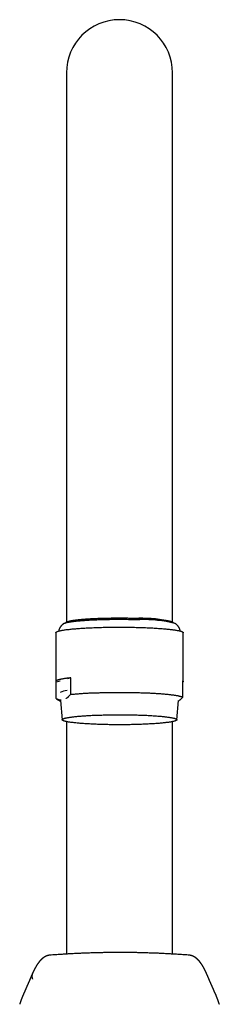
# Model space of a CAD drawing. Header units: millimetres. Extents: x 8 to 958, y 12 to 1032.
# Tile 21 of 27: x 441 to 478, y 847 to 1032. Entities that reach past the tile are written whole.
import ezdxf

# ---------------------------------------------------------------- set-up
doc = ezdxf.new("R2010")
doc.units = ezdxf.units.MM

msp = doc.modelspace()

# ---------------------------------------------------------------- linework, layer by layer
at = {"color": 7, "linetype": 'Continuous', "lineweight": 30}
for p, q in [((449.51, 1021.77), (449.51, 918.46)), ((469.51, 918.46), (469.51, 1021.77)), ((449.64, 918.53), (449.09, 918.24)), ((469.92, 918.24), (469.37, 918.53)), ((447.51, 916.47), (447.51, 907.31)), ((471.51, 907.31), (471.51, 916.47)), ((448.31, 907.39), (447.59, 907.18)), ((450.33, 907.98), (449.64, 907.78)), ((450.33, 904.89), (450.33, 907.98)), ((471.42, 904.34), (471.42, 907.44)), ((447.59, 904.09), (447.59, 907.18)), ((447.65, 904.06), (448.4, 903.63)), ((448.39, 903.7), (448.71, 900.1)), ((470.31, 900.1), (470.62, 903.7)), ((449.51, 899.75), (449.51, 856.04)), ((469.51, 856.04), (469.51, 899.75)), ((475.88, 852.46), (475.88, 852.46))]:
    msp.add_line(p, q, dxfattribs=at)
at = {"color": 7, "linetype": 'Continuous', "lineweight": 30, "flags": 128}
for points in [[(449.05, 918.21), (449.08, 918.23), (449.13, 918.26), (449.19, 918.28), (449.25, 918.3), (449.32, 918.33), (449.39, 918.35), (449.48, 918.37), (449.57, 918.4), (449.66, 918.42), (449.77, 918.44), (449.88, 918.46), (450, 918.49), (450.12, 918.51), (450.25, 918.53), (450.39, 918.55), (450.53, 918.57), (450.68, 918.59), (450.83, 918.61), (450.99, 918.63), (451.16, 918.65), (451.33, 918.67), (451.51, 918.69), (451.69, 918.7), (451.88, 918.72), (452.07, 918.74), (452.27, 918.76), (452.48, 918.77), (452.69, 918.79), (452.9, 918.8), (453.12, 918.82), (453.34, 918.83), (453.57, 918.85), (453.8, 918.86), (454.03, 918.87), (454.27, 918.89), (454.51, 918.9), (454.76, 918.91), (455.01, 918.92), (455.26, 918.93), (455.51, 918.94), (455.77, 918.95), (456.03, 918.95), (456.29, 918.96), (456.56, 918.97), (456.82, 918.98), (457.09, 918.98), (457.36, 918.99), (457.63, 918.99), (457.9, 919), (458.18, 919), (458.45, 919), (458.73, 919), (459, 919.01), (459.28, 919.01), (459.56, 919.01), (459.83, 919.01), (460.11, 919), (460.39, 919), (460.66, 919), (460.94, 919), (461.21, 918.99), (461.48, 918.99), (461.75, 918.99), (462.02, 918.98), (462.29, 918.97), (462.55, 918.97), (462.82, 918.96), (463.08, 918.95), (463.34, 918.94)], [(447.51, 916.47), (447.51, 916.48), (447.51, 916.5), (447.52, 916.53), (447.55, 916.56), (447.57, 916.59), (447.61, 916.61), (447.66, 916.64), (447.71, 916.67), (447.77, 916.69), (447.84, 916.72), (447.92, 916.75), (448.01, 916.77), (448.1, 916.8), (448.2, 916.83), (448.31, 916.85), (448.43, 916.88), (448.55, 916.9), (448.68, 916.93), (448.82, 916.95), (448.97, 916.98), (449.12, 917), (449.28, 917.02), (449.45, 917.05), (449.63, 917.07), (449.81, 917.09), (450, 917.11), (450.19, 917.13), (450.39, 917.16), (450.6, 917.18), (450.82, 917.2), (451.03, 917.22), (451.26, 917.23), (451.49, 917.25), (451.73, 917.27), (451.97, 917.29), (452.22, 917.31), (452.47, 917.32), (452.73, 917.34), (452.99, 917.35), (453.25, 917.37), (453.52, 917.38), (453.8, 917.39), (454.08, 917.41), (454.36, 917.42), (454.64, 917.43), (454.93, 917.44), (455.22, 917.45), (455.52, 917.46), (455.82, 917.47), (456.12, 917.48), (456.42, 917.49), (456.72, 917.49), (457.03, 917.5), (457.34, 917.5), (457.65, 917.51), (457.96, 917.51), (458.27, 917.51), (458.58, 917.52), (458.9, 917.52), (459.21, 917.52), (459.53, 917.52), (459.84, 917.52), (460.15, 917.52), (460.47, 917.52), (460.78, 917.51), (461.09, 917.51), (461.4, 917.51), (461.71, 917.5), (462.02, 917.5), (462.33, 917.49), (462.63, 917.48), (462.93, 917.48)], [(462.93, 917.48), (463.23, 917.47), (463.53, 917.46), (463.83, 917.45), (464.12, 917.44), (464.41, 917.43), (464.69, 917.42), (464.97, 917.41), (465.25, 917.39), (465.52, 917.38), (465.79, 917.37), (466.06, 917.35), (466.32, 917.34), (466.58, 917.32), (466.83, 917.3), (467.07, 917.29), (467.31, 917.27), (467.55, 917.25), (467.78, 917.23), (468.01, 917.21), (468.22, 917.19), (468.44, 917.17), (468.64, 917.15), (468.84, 917.13), (469.04, 917.11), (469.23, 917.09), (469.41, 917.07), (469.58, 917.04), (469.75, 917.02), (469.91, 917), (470.06, 916.97), (470.21, 916.95), (470.35, 916.92), (470.48, 916.9), (470.6, 916.87), (470.72, 916.85), (470.82, 916.82), (470.93, 916.8), (471.02, 916.77), (471.1, 916.74), (471.18, 916.72), (471.25, 916.69), (471.31, 916.66), (471.36, 916.64), (471.41, 916.61), (471.44, 916.58), (471.47, 916.55), (471.49, 916.53), (471.5, 916.5), (471.51, 916.47)], [(450.33, 907.98), (450.17, 907.97), (450.02, 907.95), (449.86, 907.93), (449.71, 907.91), (449.57, 907.9), (449.43, 907.88), (449.3, 907.86), (449.17, 907.84), (449.04, 907.82), (448.92, 907.8), (448.8, 907.78), (448.69, 907.76), (448.58, 907.74), (448.48, 907.72), (448.38, 907.7), (448.29, 907.68), (448.2, 907.66), (448.12, 907.64), (448.04, 907.62), (447.97, 907.6), (447.9, 907.58), (447.84, 907.56), (447.78, 907.53), (447.73, 907.51), (447.69, 907.49), (447.65, 907.47), (447.61, 907.45), (447.58, 907.42), (447.55, 907.4), (447.53, 907.38), (447.52, 907.36), (447.51, 907.34), (447.51, 907.31), (447.51, 907.29), (447.51, 907.27), (447.53, 907.25), (447.54, 907.23), (447.57, 907.2), (447.59, 907.18)], [(471.42, 907.44), (471.45, 907.41), (471.47, 907.39), (471.49, 907.37), (471.5, 907.35), (471.5, 907.33), (471.51, 907.3), (471.5, 907.28), (471.49, 907.26), (471.48, 907.24), (471.46, 907.22), (471.43, 907.19), (471.42, 907.18)], [(447.65, 904.06), (447.63, 904.07), (447.59, 904.09)], [(450.33, 904.89), (450.5, 904.91), (450.67, 904.92), (450.84, 904.94), (451.01, 904.95), (451.19, 904.97), (451.37, 904.98), (451.56, 905), (451.75, 905.01), (451.94, 905.03), (452.14, 905.04), (452.34, 905.05), (452.54, 905.07), (452.75, 905.08), (452.95, 905.09), (453.17, 905.1), (453.38, 905.11), (453.6, 905.12), (453.82, 905.14), (454.04, 905.15), (454.26, 905.16), (454.49, 905.16), (454.72, 905.17), (454.95, 905.18), (455.18, 905.19), (455.42, 905.2), (455.65, 905.2), (455.89, 905.21), (456.13, 905.22), (456.37, 905.22), (456.62, 905.23), (456.86, 905.23), (457.11, 905.24), (457.35, 905.24), (457.6, 905.25), (457.85, 905.25), (458.1, 905.25), (458.34, 905.26), (458.59, 905.26), (458.84, 905.26), (459.1, 905.26), (459.35, 905.26), (459.6, 905.26), (459.85, 905.26), (460.1, 905.26), (460.35, 905.26), (460.6, 905.26), (460.85, 905.25), (461.1, 905.25), (461.34, 905.25), (461.59, 905.24), (461.84, 905.24), (462.08, 905.24), (462.33, 905.23), (462.57, 905.23), (462.81, 905.22), (463.05, 905.21), (463.29, 905.21), (463.53, 905.2), (463.76, 905.19), (464, 905.18), (464.23, 905.18), (464.46, 905.17), (464.69, 905.16), (464.91, 905.15), (465.13, 905.14), (465.35, 905.13), (465.57, 905.12), (465.79, 905.11), (466, 905.09), (466.21, 905.08), (466.41, 905.07), (466.62, 905.06), (466.82, 905.04), (467.02, 905.03), (467.21, 905.02), (467.4, 905), (467.59, 904.99), (467.77, 904.97), (467.95, 904.96), (468.13, 904.94), (468.3, 904.93), (468.47, 904.91), (468.63, 904.89), (468.79, 904.88), (468.95, 904.86), (469.1, 904.84), (469.25, 904.82), (469.4, 904.81), (469.54, 904.79), (469.67, 904.77), (469.8, 904.75), (469.93, 904.73), (470.05, 904.71), (470.17, 904.69), (470.28, 904.67), (470.39, 904.65), (470.49, 904.64), (470.59, 904.61), (470.68, 904.59), (470.77, 904.57), (470.86, 904.55), (470.94, 904.53), (471.01, 904.51), (471.08, 904.49), (471.14, 904.47), (471.2, 904.45), (471.25, 904.43), (471.3, 904.41), (471.35, 904.38), (471.38, 904.36), (471.42, 904.34)], [(470.29, 900.06), (470.27, 900.04), (470.25, 900.01), (470.22, 899.99), (470.18, 899.96), (470.13, 899.94), (470.07, 899.92), (470.01, 899.89), (469.94, 899.87), (469.87, 899.84), (469.78, 899.82), (469.69, 899.8), (469.6, 899.77), (469.49, 899.75), (469.38, 899.73), (469.26, 899.71), (469.14, 899.68), (469.01, 899.66), (468.87, 899.64), (468.72, 899.62), (468.57, 899.6), (468.42, 899.58), (468.26, 899.56), (468.09, 899.54), (467.91, 899.52), (467.73, 899.5), (467.55, 899.48), (467.35, 899.46), (467.16, 899.45), (466.96, 899.43), (466.75, 899.41), (466.54, 899.4), (466.32, 899.38), (466.1, 899.36), (465.87, 899.35), (465.64, 899.34), (465.41, 899.32), (465.17, 899.31), (464.92, 899.3), (464.68, 899.28), (464.43, 899.27), (464.17, 899.26), (463.92, 899.25), (463.66, 899.24), (463.4, 899.23), (463.13, 899.22), (462.86, 899.22), (462.59, 899.21), (462.32, 899.2), (462.05, 899.2), (461.77, 899.19), (461.49, 899.18), (461.22, 899.18), (460.94, 899.18), (460.66, 899.17), (460.37, 899.17), (460.09, 899.17), (459.81, 899.17), (459.53, 899.17), (459.24, 899.17), (458.96, 899.17), (458.68, 899.17), (458.4, 899.17), (458.12, 899.18), (457.84, 899.18), (457.56, 899.18), (457.28, 899.19), (457.01, 899.19), (456.73, 899.2), (456.46, 899.21), (456.19, 899.21), (455.92, 899.22), (455.66, 899.23), (455.39, 899.24), (455.13, 899.25), (454.88, 899.26), (454.62, 899.27), (454.37, 899.28), (454.13, 899.29), (453.88, 899.31), (453.64, 899.32), (453.41, 899.33), (453.18, 899.35), (452.95, 899.36), (452.73, 899.38), (452.51, 899.39), (452.3, 899.41), (452.09, 899.43), (451.89, 899.44), (451.69, 899.46), (451.5, 899.48), (451.31, 899.5), (451.13, 899.52), (450.95, 899.54), (450.78, 899.56), (450.62, 899.58), (450.46, 899.6), (450.31, 899.62), (450.16, 899.64), (450.03, 899.66), (449.89, 899.68), (449.77, 899.7), (449.65, 899.73), (449.54, 899.75), (449.43, 899.77), (449.33, 899.79), (449.24, 899.82), (449.16, 899.84), (449.08, 899.86), (449.01, 899.89), (448.95, 899.91), (448.89, 899.94), (448.84, 899.96), (448.8, 899.99), (448.77, 900.01), (448.74, 900.03), (448.72, 900.06), (448.71, 900.08), (448.71, 900.11), (448.71, 900.13), (448.72, 900.16), (448.74, 900.18), (448.76, 900.21), (448.8, 900.23), (448.84, 900.26), (448.88, 900.28), (448.94, 900.3), (449, 900.33), (449.07, 900.35), (449.15, 900.38), (449.23, 900.4), (449.32, 900.42), (449.42, 900.45), (449.52, 900.47), (449.63, 900.49), (449.75, 900.51), (449.88, 900.54), (450.01, 900.56), (450.14, 900.58), (450.29, 900.6), (450.44, 900.62), (450.6, 900.64), (450.76, 900.66), (450.93, 900.68), (451.1, 900.7), (451.28, 900.72), (451.47, 900.74), (451.66, 900.76), (451.86, 900.77), (452.06, 900.79), (452.27, 900.81), (452.48, 900.82), (452.69, 900.84), (452.92, 900.86), (453.14, 900.87), (453.37, 900.88), (453.61, 900.9), (453.85, 900.91), (454.09, 900.92), (454.34, 900.94), (454.59, 900.95), (454.84, 900.96), (455.1, 900.97), (455.35, 900.98), (455.62, 900.99), (455.88, 901), (456.15, 901), (456.42, 901.01), (456.69, 901.02), (456.97, 901.02), (457.24, 901.03), (457.52, 901.04), (457.8, 901.04), (458.08, 901.04), (458.36, 901.05), (458.64, 901.05), (458.92, 901.05), (459.2, 901.05), (459.49, 901.05), (459.77, 901.05), (460.05, 901.05), (460.33, 901.05), (460.61, 901.05), (460.9, 901.04), (461.18, 901.04), (461.45, 901.04), (461.73, 901.03), (462.01, 901.03), (462.28, 901.02), (462.55, 901.01), (462.82, 901.01), (463.09, 901), (463.36, 900.99), (463.62, 900.98), (463.88, 900.97), (464.14, 900.96), (464.39, 900.95), (464.64, 900.94), (464.89, 900.93), (465.13, 900.91), (465.37, 900.9), (465.61, 900.89), (465.84, 900.87), (466.06, 900.86), (466.29, 900.84), (466.5, 900.83), (466.72, 900.81), (466.92, 900.79), (467.13, 900.78), (467.33, 900.76), (467.52, 900.74), (467.7, 900.72), (467.89, 900.7), (468.06, 900.68), (468.23, 900.66), (468.39, 900.64), (468.55, 900.62), (468.7, 900.6), (468.85, 900.58), (468.99, 900.56), (469.12, 900.54), (469.24, 900.52), (469.36, 900.49), (469.48, 900.47), (469.58, 900.45), (469.68, 900.43), (469.77, 900.4), (469.85, 900.38), (469.93, 900.36), (470, 900.33), (470.07, 900.31), (470.12, 900.28), (470.17, 900.26), (470.21, 900.23), (470.24, 900.21), (470.27, 900.19), (470.29, 900.16), (470.3, 900.14), (470.31, 900.11), (470.3, 900.09), (470.29, 900.06)]]:
    msp.add_lwpolyline(points, dxfattribs=at)
at = {"color": 7, "linetype": 'Continuous', "lineweight": 30}
for centre, radius, start, end in [((459.51, 1021.77), 10, 0, 180), ((463.65, 894.57), 24.63, 76.5634, 91.1932), ((464.01, 894.61), 24.34, 75.8513, 91.5899), ((449.87, 902.33), 3.27, 94.0391, 118.5684)]:
    msp.add_arc(centre, radius, start, end, dxfattribs=at)
for points, knots in [([(449.61, 918.51), (449.61, 918.51), (449.63, 918.52), (449.67, 918.54), (449.75, 918.58), (449.83, 918.6), (449.91, 918.63), (450.01, 918.66), (450.14, 918.69), (450.3, 918.73), (450.47, 918.76), (450.66, 918.79), (450.85, 918.82), (451.05, 918.85), (451.27, 918.88), (451.51, 918.91), (451.77, 918.94), (452.02, 918.96), (452.23, 918.98), (452.45, 919), (452.7, 919.02), (452.99, 919.05), (453.29, 919.07), (453.61, 919.09), (453.95, 919.11), (454.31, 919.13), (454.63, 919.15), (454.92, 919.16), (455.19, 919.17), (455.51, 919.18), (455.87, 919.2), (456.24, 919.21), (456.62, 919.22), (457.02, 919.23), (457.43, 919.24), (457.8, 919.24), (458.12, 919.25), (458.42, 919.25), (458.77, 919.25), (459.16, 919.26), (459.55, 919.26), (459.95, 919.26), (460.37, 919.25), (460.79, 919.25), (461.16, 919.24), (461.47, 919.24), (461.78, 919.23), (462.14, 919.23), (462.54, 919.22), (462.9, 919.21), (463.13, 919.2), (463.23, 919.19)], [0, 0, 0, 0, 0.001232, 0.022336, 0.043433, 0.06092, 0.078411, 0.095897, 0.119528, 0.143159, 0.166929, 0.188596, 0.210279, 0.231962, 0.253628, 0.277102, 0.300585, 0.324059, 0.338869, 0.353679, 0.375334, 0.397006, 0.418677, 0.440332, 0.463793, 0.487264, 0.510725, 0.525527, 0.54033, 0.561972, 0.58363, 0.605289, 0.626931, 0.650378, 0.673835, 0.697282, 0.712075, 0.726868, 0.748501, 0.77015, 0.791799, 0.813432, 0.836868, 0.860315, 0.883751, 0.898538, 0.913325, 0.936411, 0.959516, 0.982622, 1, 1, 1, 1]), ([(463.23, 919.19), (463.26, 919.19), (463.42, 919.19), (463.71, 919.18), (464.09, 919.16), (464.47, 919.14), (464.82, 919.12), (465.16, 919.1), (465.48, 919.08), (465.79, 919.06), (466.1, 919.04), (466.4, 919.02), (466.7, 918.99), (466.95, 918.97), (467.16, 918.95), (467.36, 918.92), (467.57, 918.9), (467.8, 918.87), (468.01, 918.84), (468.21, 918.81), (468.41, 918.78), (468.6, 918.75), (468.74, 918.72), (468.86, 918.69), (468.97, 918.67), (469.07, 918.64), (469.18, 918.61), (469.27, 918.57), (469.34, 918.54), (469.37, 918.53), (469.38, 918.52)], [0, 0, 0, 0, 0.009712, 0.050804, 0.091933, 0.133063, 0.174155, 0.211984, 0.249842, 0.287701, 0.32553, 0.366512, 0.407513, 0.448496, 0.474353, 0.50021, 0.538058, 0.575935, 0.613812, 0.65166, 0.692663, 0.733684, 0.774687, 0.800557, 0.826427, 0.864298, 0.902198, 0.940098, 0.977969, 1, 1, 1, 1]), ([(449.05, 918.21), (449.04, 918.21), (449.01, 918.19), (448.95, 918.15), (448.89, 918.11), (448.83, 918.06), (448.77, 918.01), (448.71, 917.96), (448.64, 917.9), (448.58, 917.83), (448.52, 917.77), (448.46, 917.69), (448.4, 917.62), (448.35, 917.54), (448.3, 917.46), (448.25, 917.37), (448.2, 917.28), (448.16, 917.19), (448.13, 917.1), (448.1, 917), (448.07, 916.91), (448.05, 916.83), (448.04, 916.79), (448.04, 916.78)], [0, 0, 0, 0, 0.031197, 0.0809116, 0.1294726, 0.1771622, 0.2242167, 0.276047, 0.3275447, 0.3787629, 0.4298319, 0.480834, 0.5318011, 0.5827379, 0.6336353, 0.6844679, 0.7352028, 0.7858067, 0.8362482, 0.8865019, 0.9365528, 0.9863929, 1, 1, 1, 1]), ([(470.97, 916.78), (470.97, 916.81), (470.95, 916.86), (470.93, 916.95), (470.9, 917.04), (470.87, 917.13), (470.84, 917.22), (470.8, 917.3), (470.76, 917.38), (470.71, 917.46), (470.66, 917.54), (470.61, 917.61), (470.56, 917.68), (470.51, 917.75), (470.45, 917.81), (470.39, 917.87), (470.34, 917.93), (470.28, 917.98), (470.22, 918.03), (470.16, 918.08), (470.1, 918.13), (470.04, 918.17), (469.99, 918.2), (469.97, 918.21), (469.96, 918.21)], [0, 0, 0, 0, 0.037152, 0.085219, 0.133152, 0.180958, 0.228641, 0.276204, 0.32365, 0.370973, 0.418176, 0.465259, 0.512232, 0.559115, 0.605939, 0.652753, 0.699618, 0.746629, 0.793912, 0.841627, 0.88997, 0.939177, 0.989525, 1, 1, 1, 1]), ([(447.59, 904.09), (447.62, 904.07), (447.7, 904.04), (447.82, 903.98), (447.96, 903.93), (448.1, 903.89), (448.24, 903.87), (448.38, 903.85), (448.46, 903.85), (448.5, 903.85)], [0, 0, 0, 0, 0.096809, 0.250743, 0.404691, 0.558621, 0.713235, 0.867869, 1, 1, 1, 1]), ([(449.44, 904.13), (449.47, 904.14), (449.53, 904.18), (449.63, 904.25), (449.75, 904.34), (449.87, 904.43), (449.98, 904.53), (450.1, 904.65), (450.22, 904.76), (450.3, 904.85), (450.33, 904.89)], [0, 0, 0, 0, 0.079292, 0.21027, 0.341459, 0.472649, 0.604407, 0.736165, 0.868082, 1, 1, 1, 1]), ([(470.61, 903.63), (470.65, 903.65), (470.72, 903.7), (470.83, 903.79), (470.95, 903.88), (471.07, 903.99), (471.19, 904.1), (471.3, 904.22), (471.38, 904.3), (471.42, 904.34)], [0, 0, 0, 0, 0.127372, 0.272332, 0.417293, 0.562881, 0.70847, 0.854235, 1, 1, 1, 1]), ([(446.56, 855.85), (446.55, 855.85), (446.53, 855.84), (446.49, 855.84), (446.45, 855.84), (446.42, 855.83), (446.4, 855.83), (446.38, 855.83), (446.37, 855.83), (446.36, 855.83), (446.35, 855.83), (446.34, 855.83), (446.32, 855.82), (446.3, 855.82), (446.27, 855.82), (446.25, 855.81), (446.22, 855.81), (446.19, 855.8), (446.17, 855.8), (446.14, 855.79), (446.11, 855.79), (446.08, 855.78), (446.04, 855.77), (446.01, 855.76), (445.98, 855.75), (445.95, 855.75), (445.93, 855.74), (445.91, 855.73), (445.9, 855.73), (445.88, 855.72), (445.86, 855.72), (445.84, 855.71), (445.82, 855.7), (445.8, 855.7), (445.78, 855.69), (445.76, 855.68), (445.74, 855.67), (445.72, 855.66), (445.7, 855.65), (445.68, 855.65), (445.66, 855.64), (445.65, 855.63), (445.63, 855.63), (445.62, 855.62), (445.6, 855.61), (445.58, 855.6), (445.56, 855.59), (445.54, 855.58), (445.51, 855.57), (445.49, 855.55), (445.46, 855.54), (445.44, 855.53), (445.41, 855.51), (445.37, 855.49), (445.34, 855.47), (445.3, 855.45), (445.27, 855.42), (445.24, 855.4), (445.21, 855.38), (445.18, 855.36), (445.16, 855.35), (445.13, 855.33), (445.11, 855.31), (445.1, 855.3), (445.08, 855.29), (445.07, 855.28), (445.05, 855.26), (445.03, 855.25), (445.01, 855.23), (445, 855.22), (444.98, 855.2), (444.96, 855.19), (444.95, 855.18), (444.93, 855.17), (444.93, 855.16), (444.92, 855.15), (444.91, 855.14), (444.9, 855.13), (444.89, 855.13), (444.88, 855.12), (444.87, 855.11), (444.86, 855.1), (444.84, 855.09), (444.83, 855.07), (444.82, 855.06), (444.8, 855.05), (444.79, 855.03), (444.78, 855.02), (444.77, 855.01), (444.76, 855), (444.75, 854.99), (444.73, 854.98), (444.71, 854.96), (444.69, 854.94), (444.67, 854.92), (444.66, 854.9), (444.64, 854.88), (444.62, 854.86), (444.61, 854.85), (444.59, 854.83), (444.58, 854.81), (444.56, 854.8), (444.55, 854.78), (444.54, 854.77), (444.52, 854.75), (444.51, 854.74), (444.5, 854.72), (444.49, 854.71), (444.48, 854.7), (444.47, 854.69), (444.46, 854.68), (444.46, 854.68), (444.45, 854.67), (444.45, 854.66), (444.44, 854.65), (444.43, 854.64), (444.42, 854.63), (444.41, 854.61), (444.39, 854.6), (444.38, 854.59), (444.37, 854.57), (444.36, 854.56), (444.35, 854.54), (444.34, 854.53), (444.32, 854.51), (444.31, 854.5), (444.3, 854.48), (444.29, 854.47), (444.28, 854.45), (444.26, 854.43), (444.25, 854.42), (444.24, 854.4), (444.23, 854.39), (444.22, 854.37), (444.21, 854.36), (444.19, 854.34), (444.18, 854.33), (444.18, 854.32), (444.17, 854.3), (444.16, 854.29), (444.14, 854.27), (444.13, 854.25), (444.11, 854.23), (444.08, 854.19), (444.06, 854.15), (444.03, 854.11), (444, 854.07), (443.97, 854.02), (443.94, 853.98), (443.91, 853.93), (443.88, 853.88), (443.86, 853.84), (443.84, 853.82), (443.83, 853.8), (443.82, 853.79), (443.81, 853.77), (443.8, 853.76), (443.8, 853.75), (443.79, 853.73), (443.78, 853.72), (443.78, 853.71), (443.77, 853.69), (443.75, 853.67), (443.74, 853.65), (443.73, 853.63), (443.72, 853.61), (443.71, 853.59), (443.7, 853.57), (443.69, 853.56), (443.68, 853.54), (443.67, 853.52), (443.66, 853.5), (443.64, 853.48), (443.63, 853.46), (443.62, 853.44), (443.61, 853.42), (443.6, 853.39), (443.58, 853.37), (443.57, 853.34), (443.56, 853.32), (443.55, 853.3), (443.54, 853.29), (443.53, 853.27), (443.52, 853.25), (443.5, 853.22), (443.49, 853.2), (443.47, 853.16), (443.45, 853.13), (443.43, 853.09), (443.42, 853.06), (443.4, 853.02), (443.38, 852.99), (443.37, 852.96), (443.35, 852.92), (443.34, 852.89), (443.32, 852.86), (443.3, 852.82), (443.28, 852.78), (443.26, 852.74), (443.25, 852.71), (443.23, 852.67), (443.22, 852.65), (443.21, 852.63), (443.2, 852.61), (443.19, 852.59), (443.18, 852.57), (443.17, 852.55), (443.16, 852.52), (443.15, 852.5), (443.14, 852.48), (443.13, 852.46), (443.13, 852.46)], [0, 0, 0, 0, 0.001988, 0.004983, 0.00751, 0.009571, 0.011167, 0.012285, 0.01319, 0.014173, 0.015237, 0.017336, 0.01969, 0.0223, 0.025129, 0.029066, 0.032795, 0.036315, 0.03974, 0.043416, 0.048501, 0.053967, 0.059382, 0.064666, 0.069748, 0.074358, 0.07847, 0.081346, 0.083916, 0.086547, 0.089733, 0.093477, 0.096808, 0.100484, 0.104503, 0.108642, 0.11248, 0.116395, 0.119922, 0.123098, 0.126156, 0.129135, 0.132036, 0.134858, 0.137602, 0.141539, 0.145859, 0.150629, 0.155848, 0.161206, 0.166357, 0.171304, 0.178266, 0.185684, 0.193532, 0.201663, 0.2101, 0.217856, 0.224784, 0.231207, 0.237482, 0.243627, 0.249751, 0.253381, 0.257221, 0.261421, 0.265983, 0.270906, 0.275958, 0.281567, 0.286796, 0.291644, 0.296133, 0.29901, 0.301814, 0.304545, 0.307203, 0.309803, 0.312647, 0.315656, 0.318983, 0.322627, 0.32659, 0.330739, 0.335634, 0.340041, 0.343961, 0.347393, 0.350345, 0.354152, 0.358245, 0.362623, 0.368924, 0.375522, 0.382337, 0.389356, 0.395146, 0.40063, 0.405807, 0.410862, 0.416431, 0.422569, 0.427023, 0.431735, 0.436704, 0.441696, 0.446231, 0.450293, 0.453884, 0.45637, 0.458565, 0.460471, 0.462318, 0.464451, 0.467684, 0.471414, 0.475641, 0.479836, 0.484417, 0.488991, 0.493348, 0.497489, 0.501412, 0.506163, 0.510551, 0.514599, 0.518904, 0.523742, 0.529111, 0.533703, 0.538585, 0.543314, 0.547767, 0.551943, 0.555842, 0.560155, 0.564069, 0.567605, 0.571161, 0.574893, 0.580048, 0.585507, 0.591268, 0.603126, 0.614485, 0.62544, 0.636507, 0.647755, 0.658975, 0.671361, 0.683862, 0.696954, 0.700925, 0.704941, 0.70878, 0.71234, 0.715622, 0.718627, 0.721353, 0.723997, 0.727477, 0.731469, 0.735972, 0.740988, 0.746172, 0.751025, 0.755544, 0.760128, 0.764307, 0.768212, 0.77242, 0.776999, 0.781474, 0.786253, 0.791338, 0.796654, 0.801718, 0.807836, 0.813373, 0.818329, 0.822275, 0.826289, 0.830638, 0.835322, 0.840341, 0.845695, 0.854132, 0.862181, 0.869825, 0.877064, 0.883949, 0.890995, 0.898331, 0.90499, 0.911891, 0.9191, 0.926623, 0.934459, 0.942494, 0.950258, 0.957702, 0.961919, 0.966026, 0.970022, 0.97392, 0.97809, 0.982706, 0.987468, 0.992626, 0.998181, 1, 1, 1, 1]), ([(459.51, 856.34), (459.27, 856.33), (458.77, 856.33), (457.98, 856.33), (457.14, 856.32), (456.28, 856.3), (455.41, 856.29), (454.53, 856.26), (453.66, 856.23), (452.79, 856.2), (451.9, 856.17), (451, 856.12), (450.08, 856.08), (449.15, 856.02), (448.2, 855.96), (447.35, 855.9), (446.83, 855.86), (446.62, 855.85)], [0, 0, 0, 0, 0.054358, 0.118478, 0.183855, 0.2505, 0.318419, 0.387621, 0.454049, 0.521627, 0.59036, 0.660252, 0.731307, 0.803528, 0.876918, 0.951478, 1, 1, 1, 1]), ([(472.41, 855.85), (472.09, 855.87), (471.45, 855.92), (470.5, 855.98), (469.56, 856.04), (468.63, 856.09), (467.72, 856.14), (466.83, 856.18), (465.95, 856.21), (465.08, 856.24), (464.23, 856.27), (463.4, 856.29), (462.58, 856.31), (461.79, 856.32), (461.02, 856.33), (460.26, 856.33), (459.75, 856.33), (459.51, 856.34)], [0, 0, 0, 0, 0.074433, 0.148314, 0.221032, 0.292587, 0.362984, 0.432226, 0.500316, 0.567258, 0.633058, 0.69772, 0.76125, 0.82255, 0.88277, 0.941918, 1, 1, 1, 1]), ([(475.88, 852.46), (475.88, 852.47), (475.87, 852.49), (475.86, 852.51), (475.84, 852.54), (475.83, 852.57), (475.82, 852.6), (475.8, 852.63), (475.78, 852.67), (475.77, 852.7), (475.75, 852.74), (475.73, 852.78), (475.71, 852.81), (475.7, 852.85), (475.68, 852.88), (475.67, 852.91), (475.65, 852.94), (475.64, 852.97), (475.62, 853), (475.61, 853.03), (475.6, 853.06), (475.58, 853.08), (475.57, 853.11), (475.56, 853.13), (475.55, 853.15), (475.53, 853.18), (475.52, 853.2), (475.51, 853.23), (475.49, 853.25), (475.48, 853.27), (475.47, 853.29), (475.46, 853.31), (475.45, 853.33), (475.44, 853.36), (475.43, 853.38), (475.41, 853.4), (475.4, 853.42), (475.39, 853.45), (475.38, 853.47), (475.36, 853.49), (475.35, 853.51), (475.34, 853.52), (475.34, 853.54), (475.33, 853.56), (475.32, 853.57), (475.31, 853.59), (475.3, 853.61), (475.28, 853.63), (475.27, 853.65), (475.26, 853.67), (475.25, 853.68), (475.25, 853.7), (475.24, 853.71), (475.23, 853.72), (475.22, 853.73), (475.22, 853.74), (475.21, 853.75), (475.2, 853.77), (475.19, 853.78), (475.18, 853.8), (475.17, 853.83), (475.15, 853.85), (475.13, 853.89), (475.1, 853.93), (475.08, 853.96), (475.06, 854), (475.03, 854.04), (475.01, 854.07), (474.99, 854.1), (474.97, 854.13), (474.94, 854.17), (474.92, 854.2), (474.91, 854.22), (474.89, 854.24), (474.88, 854.27), (474.86, 854.29), (474.85, 854.3), (474.84, 854.32), (474.83, 854.33), (474.82, 854.34), (474.81, 854.35), (474.8, 854.37), (474.79, 854.38), (474.78, 854.4), (474.76, 854.42), (474.75, 854.44), (474.74, 854.45), (474.72, 854.47), (474.71, 854.48), (474.7, 854.5), (474.69, 854.51), (474.68, 854.52), (474.68, 854.53), (474.66, 854.54), (474.65, 854.56), (474.64, 854.57), (474.63, 854.58), (474.62, 854.6), (474.61, 854.61), (474.6, 854.63), (474.59, 854.64), (474.58, 854.65), (474.57, 854.66), (474.56, 854.67), (474.56, 854.67), (474.55, 854.68), (474.55, 854.69), (474.54, 854.7), (474.53, 854.71), (474.52, 854.72), (474.51, 854.73), (474.49, 854.75), (474.48, 854.77), (474.46, 854.79), (474.44, 854.8), (474.43, 854.82), (474.42, 854.83), (474.41, 854.84), (474.4, 854.85), (474.39, 854.87), (474.38, 854.88), (474.36, 854.89), (474.35, 854.91), (474.33, 854.92), (474.32, 854.94), (474.3, 854.95), (474.29, 854.97), (474.27, 854.98), (474.26, 854.99), (474.26, 855), (474.25, 855.01), (474.24, 855.02), (474.23, 855.02), (474.23, 855.03), (474.22, 855.04), (474.21, 855.05), (474.19, 855.06), (474.18, 855.07), (474.17, 855.09), (474.15, 855.1), (474.14, 855.11), (474.13, 855.12), (474.12, 855.13), (474.1, 855.14), (474.09, 855.15), (474.08, 855.17), (474.07, 855.18), (474.05, 855.19), (474.03, 855.21), (474.01, 855.23), (473.99, 855.25), (473.97, 855.26), (473.95, 855.28), (473.93, 855.29), (473.92, 855.3), (473.89, 855.32), (473.86, 855.34), (473.82, 855.37), (473.8, 855.39), (473.78, 855.4), (473.75, 855.42), (473.73, 855.43), (473.7, 855.45), (473.67, 855.47), (473.64, 855.49), (473.61, 855.5), (473.59, 855.52), (473.56, 855.53), (473.54, 855.55), (473.52, 855.56), (473.5, 855.57), (473.47, 855.58), (473.45, 855.59), (473.43, 855.6), (473.42, 855.61), (473.4, 855.62), (473.38, 855.63), (473.36, 855.63), (473.35, 855.64), (473.33, 855.65), (473.31, 855.66), (473.28, 855.67), (473.26, 855.68), (473.24, 855.69), (473.22, 855.69), (473.2, 855.7), (473.18, 855.71), (473.16, 855.71), (473.15, 855.72), (473.14, 855.72), (473.12, 855.73), (473.11, 855.73), (473.1, 855.73), (473.09, 855.74), (473.07, 855.74), (473.05, 855.75), (473.02, 855.76), (472.99, 855.77), (472.96, 855.77), (472.93, 855.78), (472.9, 855.79), (472.87, 855.79), (472.84, 855.8), (472.81, 855.8), (472.78, 855.81), (472.75, 855.82), (472.71, 855.82), (472.68, 855.82), (472.66, 855.83), (472.64, 855.83), (472.62, 855.83), (472.6, 855.83), (472.57, 855.84), (472.53, 855.84), (472.49, 855.84), (472.46, 855.85), (472.45, 855.85)], [0, 0, 0, 0, 0.004395, 0.010915, 0.016835, 0.022156, 0.026879, 0.034023, 0.041548, 0.049453, 0.056833, 0.064492, 0.072005, 0.079219, 0.086135, 0.092751, 0.099126, 0.105315, 0.111318, 0.117135, 0.122891, 0.128904, 0.133822, 0.138908, 0.144164, 0.14959, 0.155142, 0.160448, 0.165854, 0.170861, 0.175469, 0.179721, 0.184292, 0.189415, 0.195089, 0.199934, 0.20512, 0.210414, 0.215408, 0.220097, 0.224478, 0.228553, 0.232322, 0.235863, 0.239657, 0.243786, 0.24825, 0.253048, 0.258182, 0.26223, 0.265964, 0.269382, 0.272484, 0.27527, 0.27774, 0.280089, 0.283387, 0.287046, 0.291068, 0.295451, 0.300026, 0.308815, 0.317335, 0.327126, 0.336799, 0.34662, 0.355508, 0.364343, 0.37304, 0.381605, 0.390328, 0.399384, 0.405657, 0.411975, 0.417967, 0.423602, 0.428879, 0.432141, 0.435349, 0.438865, 0.442721, 0.446919, 0.451457, 0.456335, 0.461555, 0.466932, 0.47194, 0.476546, 0.48075, 0.484346, 0.487633, 0.491056, 0.494722, 0.498629, 0.50251, 0.506604, 0.51091, 0.515429, 0.519976, 0.524149, 0.527934, 0.531063, 0.533865, 0.536341, 0.538491, 0.540407, 0.542579, 0.545615, 0.54912, 0.553096, 0.557541, 0.562456, 0.568955, 0.575015, 0.580635, 0.585076, 0.589198, 0.593005, 0.596801, 0.600767, 0.604903, 0.609208, 0.613668, 0.619228, 0.624657, 0.629955, 0.635101, 0.639943, 0.64266, 0.645258, 0.647738, 0.650099, 0.652575, 0.655393, 0.658361, 0.661633, 0.665208, 0.669087, 0.67324, 0.678266, 0.682772, 0.686759, 0.690226, 0.693358, 0.696579, 0.699904, 0.704733, 0.709853, 0.715452, 0.721536, 0.728105, 0.733295, 0.738094, 0.742501, 0.746515, 0.75029, 0.761184, 0.772377, 0.776925, 0.781819, 0.787118, 0.792825, 0.799879, 0.806755, 0.81343, 0.819803, 0.825848, 0.831614, 0.836037, 0.840617, 0.845333, 0.849838, 0.853999, 0.857817, 0.861302, 0.864766, 0.867986, 0.871309, 0.874735, 0.878264, 0.882075, 0.886391, 0.891212, 0.894957, 0.898666, 0.902092, 0.905233, 0.908091, 0.910665, 0.912955, 0.915146, 0.917088, 0.919176, 0.921453, 0.92392, 0.92794, 0.932379, 0.937142, 0.942022, 0.947011, 0.952, 0.956642, 0.960911, 0.964911, 0.969132, 0.973638, 0.978326, 0.981993, 0.985107, 0.98767, 0.988786, 0.990376, 0.992442, 0.994987, 0.998011, 1, 1, 1, 1]), ([(443.13, 852.46), (443.13, 852.45), (443.12, 852.43), (443.11, 852.4), (443.09, 852.37), (443.08, 852.33), (443.06, 852.3), (443.05, 852.27), (443.04, 852.24), (443.03, 852.21), (443.02, 852.19), (443.01, 852.17), (443, 852.15), (442.99, 852.13), (442.98, 852.11), (442.97, 852.09), (442.97, 852.07), (442.96, 852.06), (442.95, 852.04), (442.94, 852.02), (442.94, 852.01), (442.93, 851.99), (442.92, 851.96), (442.91, 851.94), (442.9, 851.92), (442.89, 851.89), (442.88, 851.87), (442.87, 851.85), (442.86, 851.83), (442.85, 851.8), (442.84, 851.78), (442.83, 851.75), (442.82, 851.73), (442.8, 851.7), (442.79, 851.66), (442.77, 851.62), (442.76, 851.59), (442.74, 851.56), (442.73, 851.53), (442.72, 851.51), (442.71, 851.48), (442.7, 851.46), (442.7, 851.44), (442.69, 851.42), (442.68, 851.41), (442.67, 851.39), (442.67, 851.38), (442.66, 851.36), (442.66, 851.35), (442.65, 851.33), (442.64, 851.31), (442.63, 851.28), (442.61, 851.25), (442.6, 851.22), (442.59, 851.19), (442.57, 851.16), (442.56, 851.13), (442.55, 851.09), (442.53, 851.06), (442.52, 851.03), (442.51, 851.01), (442.5, 850.98), (442.49, 850.95), (442.47, 850.93), (442.46, 850.91), (442.46, 850.89), (442.45, 850.87), (442.44, 850.84), (442.43, 850.82), (442.42, 850.8), (442.41, 850.77), (442.39, 850.74), (442.38, 850.72), (442.37, 850.69), (442.36, 850.67), (442.35, 850.65), (442.34, 850.63), (442.33, 850.6), (442.32, 850.57), (442.3, 850.53), (442.29, 850.51), (442.28, 850.48), (442.27, 850.47), (442.26, 850.45), (442.25, 850.43), (442.24, 850.4), (442.23, 850.38), (442.22, 850.35), (442.2, 850.32), (442.19, 850.29), (442.18, 850.27), (442.17, 850.25), (442.16, 850.23), (442.15, 850.21), (442.15, 850.19), (442.14, 850.17), (442.13, 850.14), (442.12, 850.12), (442.11, 850.1), (442.1, 850.08), (442.09, 850.06), (442.08, 850.04), (442.07, 850.02), (442.07, 850.01), (442.06, 849.99), (442.05, 849.98), (442.04, 849.96), (442.03, 849.94), (442.03, 849.92), (442.02, 849.9), (442.01, 849.88), (442, 849.87), (442, 849.86), (441.99, 849.84), (441.99, 849.83), (441.98, 849.82), (441.98, 849.8), (441.97, 849.79), (441.96, 849.77), (441.95, 849.75), (441.95, 849.74), (441.94, 849.72), (441.94, 849.71), (441.93, 849.7), (441.92, 849.68), (441.92, 849.67), (441.91, 849.65), (441.9, 849.63), (441.89, 849.61), (441.88, 849.59), (441.88, 849.57), (441.87, 849.55), (441.86, 849.53), (441.85, 849.51), (441.84, 849.49), (441.83, 849.47), (441.82, 849.44), (441.81, 849.42), (441.8, 849.4), (441.79, 849.37), (441.78, 849.35), (441.77, 849.33), (441.76, 849.31), (441.76, 849.3), (441.75, 849.28), (441.75, 849.27), (441.74, 849.25), (441.73, 849.23), (441.72, 849.21), (441.71, 849.19), (441.7, 849.16), (441.68, 849.13), (441.67, 849.09), (441.65, 849.06), (441.64, 849.03), (441.63, 848.99), (441.61, 848.96), (441.6, 848.93), (441.59, 848.9), (441.57, 848.87), (441.56, 848.85), (441.55, 848.82), (441.54, 848.8), (441.53, 848.78), (441.53, 848.76), (441.51, 848.74), (441.5, 848.71), (441.48, 848.67), (441.47, 848.63), (441.45, 848.6), (441.43, 848.55), (441.41, 848.49), (441.37, 848.42), (441.34, 848.34), (441.31, 848.27), (441.28, 848.2), (441.26, 848.15), (441.24, 848.11), (441.23, 848.07), (441.21, 848.03), (441.19, 847.99), (441.18, 847.96), (441.16, 847.92), (441.15, 847.89), (441.14, 847.85), (441.12, 847.82), (441.11, 847.79), (441.1, 847.75), (441.09, 847.72), (441.07, 847.7), (441.06, 847.67), (441.05, 847.65), (441.05, 847.62), (441.03, 847.59), (441.02, 847.56), (441.01, 847.53), (440.99, 847.49), (440.98, 847.44), (440.96, 847.39), (440.94, 847.35), (440.93, 847.31), (440.91, 847.27), (440.9, 847.23), (440.88, 847.18), (440.87, 847.14), (440.85, 847.1), (440.84, 847.05), (440.83, 847.01), (440.81, 846.97), (440.8, 846.94), (440.79, 846.9), (440.78, 846.87), (440.77, 846.84), (440.76, 846.81), (440.76, 846.79), (440.75, 846.77), (440.75, 846.76), (440.74, 846.74), (440.73, 846.71), (440.72, 846.69), (440.71, 846.66), (440.7, 846.62), (440.7, 846.6), (440.7, 846.59)], [0, 0, 0, 0, 0.003527, 0.012552, 0.021066, 0.029071, 0.036566, 0.043551, 0.049671, 0.055338, 0.060553, 0.065316, 0.06975, 0.074421, 0.078797, 0.082879, 0.086668, 0.090164, 0.09352, 0.097222, 0.101304, 0.105765, 0.110606, 0.115827, 0.121224, 0.126405, 0.131359, 0.136088, 0.14059, 0.14593, 0.150925, 0.156089, 0.161695, 0.167744, 0.175503, 0.183885, 0.192891, 0.198481, 0.203917, 0.209002, 0.213738, 0.218211, 0.222319, 0.226063, 0.229444, 0.232461, 0.235145, 0.238114, 0.241608, 0.245627, 0.250172, 0.255242, 0.260837, 0.266734, 0.272392, 0.279741, 0.286592, 0.292945, 0.2988, 0.304563, 0.309926, 0.315124, 0.320157, 0.325025, 0.329755, 0.333198, 0.337002, 0.341166, 0.345692, 0.350579, 0.355625, 0.360346, 0.365418, 0.37002, 0.374155, 0.378165, 0.38227, 0.386471, 0.393161, 0.39967, 0.405977, 0.408916, 0.411816, 0.414999, 0.418627, 0.422699, 0.427217, 0.432181, 0.43759, 0.442532, 0.446858, 0.450542, 0.453602, 0.456643, 0.459958, 0.463548, 0.467412, 0.47149, 0.475316, 0.478792, 0.481919, 0.484696, 0.487303, 0.489607, 0.492163, 0.49497, 0.498029, 0.501339, 0.504696, 0.50771, 0.51027, 0.512504, 0.514413, 0.516044, 0.517915, 0.520166, 0.522635, 0.525441, 0.528507, 0.531344, 0.533867, 0.536314, 0.538371, 0.540229, 0.542392, 0.544886, 0.547711, 0.550852, 0.55394, 0.55772, 0.561116, 0.564127, 0.567115, 0.570456, 0.57415, 0.577957, 0.582037, 0.586036, 0.58987, 0.593539, 0.59725, 0.600714, 0.603768, 0.606405, 0.608679, 0.611199, 0.613955, 0.617079, 0.620571, 0.624432, 0.628597, 0.634649, 0.64042, 0.645909, 0.651116, 0.65614, 0.661459, 0.666296, 0.671394, 0.676244, 0.680469, 0.684068, 0.687044, 0.690072, 0.693335, 0.696835, 0.702244, 0.707927, 0.713687, 0.719523, 0.725433, 0.736125, 0.746981, 0.758054, 0.769458, 0.781174, 0.787771, 0.793787, 0.799221, 0.804435, 0.810187, 0.816499, 0.821002, 0.825612, 0.830329, 0.835155, 0.840071, 0.844743, 0.849039, 0.852957, 0.856499, 0.85978, 0.86331, 0.867151, 0.871302, 0.875765, 0.882379, 0.888899, 0.895053, 0.90084, 0.906364, 0.911922, 0.917733, 0.923797, 0.929924, 0.935638, 0.941041, 0.946378, 0.952233, 0.956439, 0.960886, 0.965219, 0.969107, 0.97255, 0.975549, 0.977155, 0.979212, 0.981727, 0.9847, 0.988133, 0.99195, 0.996211, 1, 1, 1, 1]), ([(443.13, 852.46), (443.13, 852.45), (443.1, 852.39), (443.07, 852.3), (443.04, 852.19), (443.02, 852.08), (443.01, 851.97), (443, 851.88), (443, 851.78), (443.01, 851.69), (443.03, 851.6), (443.05, 851.52), (443.07, 851.45), (443.09, 851.4), (443.1, 851.36), (443.11, 851.35)], [0, 0, 0, 0, 0.038673, 0.15075, 0.256016, 0.354022, 0.44455, 0.527656, 0.603619, 0.694511, 0.774531, 0.844607, 0.905375, 0.957154, 1, 1, 1, 1]), ([(478.32, 846.6), (478.32, 846.6), (478.31, 846.62), (478.3, 846.65), (478.29, 846.69), (478.28, 846.73), (478.27, 846.76), (478.26, 846.78), (478.25, 846.8), (478.25, 846.81), (478.25, 846.83), (478.24, 846.84), (478.24, 846.85), (478.23, 846.87), (478.23, 846.89), (478.22, 846.91), (478.21, 846.94), (478.2, 846.97), (478.19, 846.99), (478.19, 847.01), (478.18, 847.04), (478.17, 847.07), (478.16, 847.1), (478.15, 847.13), (478.13, 847.17), (478.12, 847.21), (478.11, 847.24), (478.09, 847.28), (478.08, 847.32), (478.06, 847.37), (478.05, 847.41), (478.03, 847.46), (478.01, 847.51), (477.99, 847.56), (477.98, 847.6), (477.96, 847.64), (477.94, 847.68), (477.93, 847.72), (477.92, 847.76), (477.9, 847.79), (477.89, 847.82), (477.87, 847.87), (477.85, 847.93), (477.82, 847.99), (477.8, 848.05), (477.77, 848.11), (477.74, 848.17), (477.71, 848.26), (477.66, 848.36), (477.61, 848.48), (477.57, 848.58), (477.53, 848.67), (477.5, 848.73), (477.48, 848.77), (477.47, 848.8), (477.46, 848.83), (477.45, 848.85), (477.44, 848.87), (477.43, 848.89), (477.42, 848.91), (477.42, 848.93), (477.41, 848.95), (477.4, 848.97), (477.39, 848.99), (477.38, 849.02), (477.36, 849.04), (477.35, 849.07), (477.34, 849.1), (477.33, 849.13), (477.32, 849.15), (477.3, 849.18), (477.29, 849.21), (477.28, 849.24), (477.27, 849.26), (477.26, 849.29), (477.25, 849.32), (477.24, 849.34), (477.23, 849.36), (477.22, 849.38), (477.21, 849.39), (477.2, 849.41), (477.2, 849.43), (477.19, 849.45), (477.18, 849.48), (477.17, 849.5), (477.16, 849.52), (477.15, 849.54), (477.14, 849.56), (477.13, 849.58), (477.13, 849.59), (477.12, 849.61), (477.11, 849.64), (477.1, 849.66), (477.09, 849.68), (477.08, 849.7), (477.07, 849.72), (477.07, 849.73), (477.06, 849.74), (477.06, 849.75), (477.05, 849.76), (477.05, 849.78), (477.04, 849.79), (477.03, 849.81), (477.03, 849.83), (477.02, 849.85), (477.01, 849.87), (477, 849.89), (476.99, 849.9), (476.98, 849.93), (476.97, 849.96), (476.95, 850.01), (476.93, 850.05), (476.91, 850.1), (476.89, 850.14), (476.87, 850.18), (476.85, 850.22), (476.84, 850.26), (476.82, 850.3), (476.8, 850.34), (476.78, 850.38), (476.76, 850.42), (476.74, 850.46), (476.73, 850.49), (476.72, 850.53), (476.7, 850.56), (476.69, 850.59), (476.67, 850.63), (476.65, 850.67), (476.64, 850.7), (476.62, 850.74), (476.61, 850.77), (476.59, 850.8), (476.58, 850.83), (476.57, 850.85), (476.57, 850.87), (476.56, 850.89), (476.55, 850.91), (476.54, 850.92), (476.53, 850.94), (476.52, 850.96), (476.51, 850.98), (476.5, 851.01), (476.49, 851.04), (476.48, 851.06), (476.47, 851.1), (476.45, 851.13), (476.43, 851.17), (476.42, 851.21), (476.4, 851.24), (476.39, 851.28), (476.37, 851.31), (476.36, 851.34), (476.35, 851.37), (476.34, 851.4), (476.32, 851.43), (476.31, 851.47), (476.29, 851.51), (476.27, 851.54), (476.26, 851.57), (476.25, 851.6), (476.24, 851.63), (476.23, 851.65), (476.22, 851.67), (476.21, 851.7), (476.19, 851.73), (476.18, 851.77), (476.16, 851.8), (476.15, 851.84), (476.13, 851.88), (476.12, 851.92), (476.1, 851.95), (476.08, 851.99), (476.06, 852.03), (476.05, 852.07), (476.03, 852.11), (476.01, 852.15), (476, 852.18), (475.99, 852.2), (475.99, 852.22), (475.98, 852.23), (475.97, 852.25), (475.96, 852.27), (475.95, 852.29), (475.94, 852.31), (475.93, 852.34), (475.92, 852.37), (475.9, 852.41), (475.89, 852.44), (475.88, 852.45), (475.88, 852.46)], [0, 0, 0, 0, 0.000616, 0.006622, 0.011956, 0.016617, 0.020608, 0.023928, 0.026067, 0.027792, 0.029172, 0.030623, 0.032216, 0.033951, 0.036879, 0.040139, 0.04373, 0.04735, 0.050685, 0.053736, 0.056503, 0.060782, 0.065034, 0.069577, 0.074399, 0.079319, 0.084277, 0.089273, 0.095149, 0.101103, 0.107375, 0.114021, 0.12104, 0.128469, 0.13378, 0.139346, 0.145156, 0.150677, 0.155606, 0.159945, 0.163692, 0.171191, 0.179559, 0.188637, 0.197646, 0.206591, 0.215888, 0.22562, 0.243805, 0.262151, 0.280794, 0.292155, 0.303714, 0.30831, 0.312927, 0.317281, 0.321241, 0.324443, 0.327332, 0.329914, 0.332626, 0.335724, 0.339206, 0.343074, 0.347095, 0.352122, 0.356763, 0.361015, 0.365093, 0.369701, 0.374898, 0.379373, 0.383905, 0.388398, 0.392853, 0.397176, 0.401138, 0.40423, 0.407051, 0.409819, 0.412894, 0.416281, 0.419912, 0.423842, 0.427719, 0.431262, 0.434532, 0.437454, 0.440052, 0.442847, 0.446046, 0.449652, 0.453662, 0.457053, 0.460203, 0.462981, 0.465387, 0.467421, 0.469056, 0.470695, 0.472692, 0.475049, 0.477823, 0.480971, 0.484378, 0.48762, 0.490659, 0.493493, 0.496123, 0.502337, 0.509523, 0.517537, 0.52485, 0.531451, 0.538014, 0.544696, 0.551933, 0.558886, 0.565905, 0.573349, 0.581154, 0.587414, 0.593311, 0.598981, 0.604959, 0.611301, 0.617988, 0.624575, 0.631432, 0.638459, 0.645021, 0.65101, 0.655365, 0.659384, 0.663217, 0.666887, 0.670393, 0.673735, 0.677151, 0.680967, 0.685396, 0.690265, 0.695576, 0.701328, 0.707521, 0.714009, 0.72231, 0.730094, 0.73736, 0.744108, 0.750338, 0.756069, 0.761859, 0.767972, 0.775338, 0.783126, 0.791225, 0.798927, 0.806106, 0.81138, 0.81633, 0.821163, 0.826257, 0.831622, 0.838858, 0.846534, 0.854633, 0.862777, 0.870813, 0.878741, 0.88656, 0.895581, 0.904633, 0.913729, 0.922733, 0.931234, 0.939206, 0.942075, 0.945057, 0.948522, 0.95248, 0.95693, 0.961872, 0.967308, 0.973856, 0.981002, 0.988744, 0.997084, 1, 1, 1, 1])]:
    msp.add_open_spline(points, degree=3, knots=knots, dxfattribs=at)

doc.saveas('drawing.dxf')
